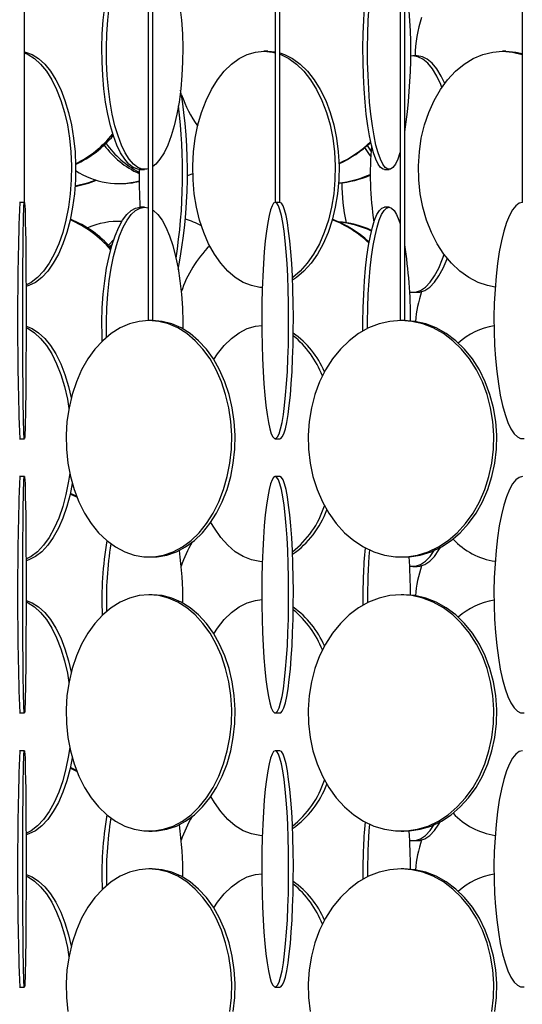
# Model space of a CAD drawing. Header units: millimetres. Extents: x 495 to 2657, y 518 to 2595.
# Tile 30 of 91: x 772 to 825, y 2048 to 2152. Entities that reach past the tile are written whole.
import ezdxf

# ---------------------------------------------------------------- set-up
doc = ezdxf.new("R2010")
doc.units = ezdxf.units.MM

msp = doc.modelspace()

# ---------------------------------------------------------------- linework, layer by layer
at = {"color": 7, "linetype": 'Continuous', "lineweight": 25}
for p, q in [((772.41, 2132.55), (772.41, 2574.8)), ((785.52, 2574.8), (785.52, 2120.05)), ((786.02, 2120.05), (786.02, 2574.8)), ((798.96, 2574.8), (798.96, 2132.55)), ((799.46, 2132.55), (799.46, 2574.8)), ((812.17, 2574.8), (812.17, 2120.05)), ((812.67, 2120.05), (812.67, 2574.8)), ((825.1, 2574.8), (825.1, 2132.55)), ((798.17, 2148.55), (797.77, 2148.55)), ((798.17, 2148.55), (798.96, 2148.48)), ((813.53, 2148.05), (813.28, 2148.03)), ((813.99, 2148.05), (813.53, 2148.05)), ((823.37, 2148.55), (823.02, 2148.55)), ((784.66, 2136.05), (785.13, 2136.05)), ((790.23, 2135.58), (789.63, 2135.36)), ((810.51, 2136.05), (811, 2136.05)), ((782.37, 2134.55), (782.67, 2134.55)), ((772.41, 2132.55), (771.91, 2132.55)), ((785.13, 2132.05), (784.66, 2132.05)), ((785.13, 2132.05), (785.52, 2131.99)), ((798.96, 2132.55), (798.96, 2132.55)), ((799.46, 2132.55), (798.96, 2132.55)), ((811, 2132.05), (810.51, 2132.05)), ((825.11, 2132.55), (825.1, 2132.55)), ((782.67, 2130.55), (782.37, 2130.55)), ((781.3, 2128.04), (781.9, 2128.68)), ((808.87, 2128.38), (808.91, 2128.44)), ((813.53, 2123.05), (813.99, 2123.05)), ((785.59, 2120.05), (785.52, 2120.05)), ((786.02, 2120.05), (785.59, 2120.05)), ((812.27, 2120.05), (812.17, 2120.05)), ((812.67, 2120.05), (812.27, 2120.05)), ((771.91, 2107.55), (772.41, 2107.55)), ((798.96, 2107.55), (799.46, 2107.55)), ((772.41, 2103.55), (771.91, 2103.55)), ((799.46, 2103.55), (798.96, 2103.55)), ((777.97, 2101.37), (777.26, 2101.7)), ((785.59, 2095.05), (785.95, 2095.05)), ((812.27, 2095.05), (812.57, 2095.05)), ((813.53, 2094.05), (813.99, 2094.05)), ((785.95, 2091.05), (785.59, 2091.05)), ((812.57, 2091.05), (812.27, 2091.05)), ((771.91, 2078.55), (772.41, 2078.55)), ((798.96, 2078.55), (799.46, 2078.55)), ((772.41, 2074.55), (771.91, 2074.55)), ((799.46, 2074.55), (798.96, 2074.55)), ((777.97, 2072.37), (777.26, 2072.7)), ((785.59, 2066.05), (785.95, 2066.05)), ((812.27, 2066.05), (812.57, 2066.05)), ((813.53, 2065.05), (813.99, 2065.05)), ((785.95, 2062.05), (785.59, 2062.05)), ((812.57, 2062.05), (812.27, 2062.05)), ((771.91, 2049.55), (772.41, 2049.55)), ((798.96, 2049.55), (799.46, 2049.55))]:
    msp.add_line(p, q, dxfattribs=at)
at = {"color": 7, "linetype": 'Continuous', "lineweight": 25, "flags": 128}
for points in [[(784.66, 2136.05), (784.42, 2136.07), (783.94, 2136.25), (783.48, 2136.59), (783.03, 2137.11), (782.6, 2137.79), (782.21, 2138.61), (781.84, 2139.58), (781.52, 2140.67), (781.24, 2141.88), (781.01, 2143.17), (780.83, 2144.55), (780.7, 2145.97), (780.63, 2147.44), (780.62, 2148.92), (780.66, 2150.39), (780.76, 2151.84), (780.91, 2153.25)], [(785.52, 2136.11), (785.37, 2136.07), (784.89, 2136.07), (784.42, 2136.25), (783.95, 2136.59), (783.5, 2137.11), (783.08, 2137.79), (782.68, 2138.61), (782.32, 2139.58), (781.99, 2140.67), (781.71, 2141.88), (781.48, 2143.17), (781.3, 2144.55), (781.18, 2145.97), (781.11, 2147.44), (781.09, 2148.92), (781.13, 2150.39), (781.23, 2151.84), (781.39, 2153.25)], [(788.88, 2153.25), (789.03, 2151.84), (789.13, 2150.39), (789.17, 2148.92), (789.16, 2147.44), (789.09, 2145.97), (788.96, 2144.55), (788.78, 2143.17), (788.55, 2141.88), (788.27, 2140.67), (787.95, 2139.58), (787.59, 2138.61), (787.19, 2137.79), (786.76, 2137.11), (786.31, 2136.59), (786.02, 2136.35)], [(810.51, 2136.05), (810.38, 2136.07), (810.11, 2136.25), (809.85, 2136.59), (809.6, 2137.11), (809.36, 2137.79), (809.13, 2138.61), (808.93, 2139.58), (808.75, 2140.67), (808.59, 2141.88), (808.46, 2143.17), (808.36, 2144.55), (808.29, 2145.97), (808.25, 2147.44), (808.24, 2148.92), (808.26, 2150.39), (808.32, 2151.84), (808.4, 2153.25)], [(812.17, 2137.81), (812.16, 2137.79), (811.92, 2137.11), (811.67, 2136.59), (811.41, 2136.25), (811.14, 2136.07), (810.87, 2136.07), (810.6, 2136.25), (810.34, 2136.59), (810.09, 2137.11), (809.85, 2137.79), (809.62, 2138.61), (809.42, 2139.58), (809.24, 2140.67), (809.08, 2141.88), (808.95, 2143.17), (808.85, 2144.55), (808.78, 2145.97), (808.74, 2147.44), (808.73, 2148.92), (808.75, 2150.39), (808.81, 2151.84), (808.89, 2153.25)], [(772.41, 2148.49), (772.54, 2148.46), (773.24, 2148.2), (773.92, 2147.77), (774.57, 2147.17), (775.18, 2146.42), (775.75, 2145.52), (776.26, 2144.49), (776.71, 2143.34), (777.09, 2142.08), (777.4, 2140.75), (777.62, 2139.34), (777.77, 2137.89), (777.83, 2136.42), (777.81, 2134.94), (777.71, 2133.47), (777.52, 2132.05), (777.25, 2130.67), (776.91, 2129.38), (776.49, 2128.17), (776.01, 2127.08), (775.47, 2126.11), (774.88, 2125.29), (774.25, 2124.61), (773.58, 2124.09), (772.89, 2123.75), (772.58, 2123.65)], [(772.41, 2148.36), (772.8, 2148.2), (773.48, 2147.77), (774.13, 2147.17), (774.75, 2146.42), (775.31, 2145.52), (775.82, 2144.49), (776.27, 2143.34), (776.65, 2142.08), (776.96, 2140.75), (777.19, 2139.34), (777.33, 2137.89), (777.4, 2136.42), (777.37, 2134.94), (777.27, 2133.47), (777.08, 2132.05), (776.81, 2130.67), (776.47, 2129.38), (776.06, 2128.17), (775.57, 2127.08), (775.04, 2126.11), (774.44, 2125.29), (773.81, 2124.61), (773.14, 2124.09), (772.58, 2123.8)], [(797.59, 2123.55), (797.32, 2123.57), (796.44, 2123.75), (795.57, 2124.09), (794.73, 2124.61), (793.93, 2125.29), (793.19, 2126.11), (792.52, 2127.08), (791.91, 2128.17), (791.39, 2129.38), (790.96, 2130.67), (790.63, 2132.05), (790.39, 2133.47), (790.26, 2134.94), (790.23, 2136.42), (790.31, 2137.89), (790.5, 2139.34), (790.78, 2140.75), (791.17, 2142.08), (791.64, 2143.34), (792.21, 2144.49), (792.85, 2145.52), (793.56, 2146.42), (794.33, 2147.17), (795.14, 2147.77), (796, 2148.2), (796.88, 2148.46), (797.77, 2148.55)], [(797.77, 2148.55), (798.66, 2148.46), (798.96, 2148.39)], [(799.46, 2148.36), (799.94, 2148.2), (800.8, 2147.77), (801.61, 2147.17), (802.38, 2146.42), (803.09, 2145.52), (803.73, 2144.49), (804.3, 2143.34), (804.77, 2142.08), (805.16, 2140.75), (805.44, 2139.34), (805.63, 2137.89), (805.71, 2136.42), (805.68, 2134.94), (805.55, 2133.47), (805.31, 2132.05), (804.98, 2130.67), (804.55, 2129.38), (804.03, 2128.17), (803.42, 2127.08), (802.75, 2126.11), (802, 2125.29), (801.21, 2124.61), (800.79, 2124.33)], [(799.46, 2148.23), (799.54, 2148.2), (800.4, 2147.77), (801.21, 2147.17), (801.98, 2146.42), (802.69, 2145.52), (803.34, 2144.49), (803.9, 2143.34), (804.38, 2142.08), (804.76, 2140.75), (805.05, 2139.34), (805.23, 2137.89), (805.31, 2136.42), (805.28, 2134.94), (805.15, 2133.47), (804.92, 2132.05), (804.58, 2130.67), (804.15, 2129.38), (803.63, 2128.17), (803.02, 2127.08), (802.35, 2126.11), (801.61, 2125.29), (800.81, 2124.61), (800.78, 2124.59)], [(816.6, 2144.72), (816.48, 2145.02), (816.05, 2145.92), (815.59, 2146.67), (815.1, 2147.27), (814.59, 2147.7), (814.06, 2147.96), (813.53, 2148.05)], [(816.89, 2145.13), (816.52, 2145.92), (816.06, 2146.67), (815.57, 2147.27), (815.05, 2147.7), (814.53, 2147.96), (813.99, 2148.05)], [(822.23, 2123.6), (821.44, 2123.75), (820.42, 2124.09), (819.43, 2124.61), (818.49, 2125.29), (817.61, 2126.11), (816.81, 2127.08), (816.1, 2128.17), (815.48, 2129.38), (814.97, 2130.67), (814.58, 2132.05), (814.3, 2133.47), (814.14, 2134.94), (814.11, 2136.42), (814.21, 2137.89), (814.42, 2139.34), (814.76, 2140.75), (815.22, 2142.08), (815.78, 2143.34), (816.44, 2144.49), (817.2, 2145.52), (818.04, 2146.42), (818.95, 2147.17), (819.92, 2147.77), (820.93, 2148.2), (821.97, 2148.46), (823.02, 2148.55)], [(823.02, 2148.55), (824.07, 2148.46), (825.1, 2148.2)], [(823.37, 2148.55), (824.43, 2148.46), (825.1, 2148.31)], [(809.06, 2137.45), (808.95, 2137.61), (808.45, 2138.36)], [(809.1, 2137.99), (808.74, 2138.58), (808.73, 2138.59)], [(779.98, 2134.92), (779.09, 2134.59), (777.78, 2134.26)], [(772.41, 2132.55), (772.44, 2132.46), (772.46, 2132.2), (772.48, 2131.77), (772.5, 2131.17), (772.51, 2130.42), (772.53, 2129.52), (772.55, 2128.49), (772.56, 2127.34), (772.57, 2126.08), (772.58, 2124.75), (772.59, 2123.34), (772.59, 2121.89), (772.59, 2120.42), (772.59, 2118.94), (772.59, 2117.47), (772.58, 2116.05), (772.57, 2114.67), (772.56, 2113.38), (772.55, 2112.17), (772.54, 2111.08), (772.52, 2110.11), (772.5, 2109.29), (772.49, 2108.61), (772.47, 2108.09), (772.45, 2107.75), (772.43, 2107.57), (772.4, 2107.57), (772.38, 2107.75), (772.36, 2108.09), (772.34, 2108.61), (772.33, 2109.29), (772.31, 2110.11), (772.29, 2111.08), (772.28, 2112.17), (772.27, 2113.38), (772.26, 2114.67), (772.25, 2116.05), (772.24, 2117.47), (772.24, 2118.94), (772.24, 2120.42), (772.24, 2121.89), (772.24, 2123.34), (772.25, 2124.75), (772.26, 2126.08), (772.27, 2127.34), (772.28, 2128.49), (772.3, 2129.52), (772.32, 2130.42), (772.33, 2131.17), (772.35, 2131.77), (772.37, 2132.2), (772.39, 2132.46), (772.41, 2132.55)], [(780.65, 2117.87), (780.63, 2118.44), (780.62, 2119.92), (780.66, 2121.39), (780.76, 2122.84), (780.91, 2124.25), (781.12, 2125.58), (781.38, 2126.84), (781.68, 2127.99), (782.02, 2129.02), (782.4, 2129.92), (782.81, 2130.67), (783.25, 2131.27), (783.71, 2131.7), (784.18, 2131.96), (784.66, 2132.05)], [(781.11, 2118.29), (781.11, 2118.44), (781.09, 2119.92), (781.13, 2121.39), (781.23, 2122.84), (781.39, 2124.25), (781.59, 2125.58), (781.85, 2126.84), (782.15, 2127.99), (782.49, 2129.02), (782.87, 2129.92), (783.29, 2130.67), (783.72, 2131.27), (784.18, 2131.7), (784.65, 2131.96), (785.13, 2132.05)], [(798.96, 2132.55), (798.79, 2132.46), (798.62, 2132.2), (798.46, 2131.77), (798.31, 2131.17), (798.16, 2130.42), (798.03, 2129.52), (797.91, 2128.49), (797.8, 2127.34), (797.71, 2126.08), (797.64, 2124.75), (797.59, 2123.34), (797.55, 2121.89), (797.54, 2120.42), (797.54, 2118.94), (797.57, 2117.47), (797.61, 2116.05), (797.67, 2114.67), (797.76, 2113.38), (797.85, 2112.17), (797.97, 2111.08), (798.1, 2110.11), (798.24, 2109.29), (798.39, 2108.61), (798.54, 2108.09), (798.71, 2107.75), (798.87, 2107.57), (799.04, 2107.57), (799.21, 2107.75), (799.37, 2108.09), (799.53, 2108.61), (799.68, 2109.29), (799.82, 2110.11), (799.95, 2111.08), (800.06, 2112.17), (800.16, 2113.38), (800.24, 2114.67), (800.31, 2116.05), (800.35, 2117.47), (800.38, 2118.94), (800.38, 2120.42), (800.37, 2121.89), (800.33, 2123.34), (800.28, 2124.75), (800.21, 2126.08), (800.12, 2127.34), (800.01, 2128.49), (799.89, 2129.52), (799.75, 2130.42), (799.61, 2131.17), (799.45, 2131.77), (799.29, 2132.2), (799.13, 2132.46), (798.96, 2132.55)], [(799.46, 2107.55), (799.54, 2107.57), (799.71, 2107.75), (799.87, 2108.09), (800.03, 2108.61), (800.18, 2109.29), (800.32, 2110.11), (800.45, 2111.08), (800.56, 2112.17), (800.66, 2113.38), (800.74, 2114.67), (800.8, 2116.05), (800.85, 2117.47), (800.87, 2118.94), (800.88, 2120.42), (800.86, 2121.89), (800.83, 2123.34), (800.77, 2124.75), (800.7, 2126.08), (800.61, 2127.34), (800.51, 2128.49), (800.38, 2129.52), (800.25, 2130.42), (800.11, 2131.17), (799.95, 2131.77), (799.79, 2132.2), (799.62, 2132.46), (799.46, 2132.55), (799.46, 2132.55)], [(808.24, 2118.95), (808.24, 2119.92), (808.26, 2121.39), (808.32, 2122.84), (808.4, 2124.25), (808.52, 2125.58), (808.66, 2126.84), (808.83, 2127.99), (809.03, 2129.02), (809.24, 2129.92), (809.47, 2130.67), (809.72, 2131.27), (809.98, 2131.7), (810.24, 2131.96), (810.51, 2132.05)], [(808.73, 2119.21), (808.73, 2119.92), (808.75, 2121.39), (808.81, 2122.84), (808.89, 2124.25), (809.01, 2125.58), (809.15, 2126.84), (809.32, 2127.99), (809.52, 2129.02), (809.73, 2129.92), (809.97, 2130.67), (810.21, 2131.27), (810.47, 2131.7), (810.74, 2131.96), (811, 2132.05)], [(811, 2132.05), (811.27, 2131.96), (811.54, 2131.7), (811.8, 2131.27), (812.04, 2130.67), (812.17, 2130.29)], [(825.11, 2132.55), (824.76, 2132.46), (824.41, 2132.2), (824.07, 2131.77), (823.74, 2131.17), (823.44, 2130.42), (823.15, 2129.52), (822.9, 2128.49), (822.67, 2127.34), (822.48, 2126.08), (822.33, 2124.75), (822.22, 2123.34), (822.14, 2121.89), (822.11, 2120.42), (822.12, 2118.94), (822.18, 2117.47), (822.27, 2116.05), (822.4, 2114.67), (822.57, 2113.38), (822.78, 2112.17), (823.02, 2111.08), (823.29, 2110.11), (823.59, 2109.29), (823.9, 2108.61), (824.24, 2108.09), (824.58, 2107.75), (824.93, 2107.57), (825.29, 2107.57)], [(786.02, 2131.74), (786.08, 2131.7), (786.54, 2131.27), (786.98, 2130.67), (787.39, 2129.92), (787.77, 2129.02), (788.12, 2127.99), (788.42, 2126.84), (788.67, 2125.58), (788.88, 2124.25), (789.03, 2122.84), (789.13, 2121.39), (789.17, 2119.92), (789.17, 2119.17)], [(781.49, 2127.85), (781.63, 2128.02), (781.72, 2128.13)], [(813.19, 2123.08), (813.26, 2123.07), (813.8, 2123.07), (814.33, 2123.25), (814.85, 2123.59), (815.35, 2124.11), (815.82, 2124.79), (816.27, 2125.61), (816.67, 2126.58), (816.84, 2127.05)], [(813.99, 2123.05), (814.26, 2123.07), (814.79, 2123.25), (815.31, 2123.59), (815.81, 2124.11), (816.29, 2124.79), (816.73, 2125.61), (817.14, 2126.58), (817.16, 2126.63)], [(772.59, 2119.45), (773.24, 2119.2), (773.92, 2118.77), (774.57, 2118.17), (775.18, 2117.42), (775.75, 2116.52), (776.26, 2115.49), (776.71, 2114.34), (777.09, 2113.08), (777.37, 2111.88)], [(785.59, 2120.05), (784.56, 2119.96), (783.53, 2119.7), (782.54, 2119.27), (781.59, 2118.67), (780.7, 2117.92), (779.87, 2117.02), (779.13, 2115.99), (778.47, 2114.84), (777.92, 2113.58), (777.47, 2112.25), (777.14, 2110.84), (776.92, 2109.39), (776.83, 2107.92), (776.86, 2106.44), (777.02, 2104.97), (777.29, 2103.55), (777.68, 2102.17), (778.18, 2100.88), (778.79, 2099.67), (779.49, 2098.58), (780.27, 2097.61), (781.14, 2096.79), (782.06, 2096.11), (783.03, 2095.59), (784.04, 2095.25), (785.07, 2095.07), (786.11, 2095.07), (787.14, 2095.25), (788.15, 2095.59), (789.13, 2096.11), (790.05, 2096.79), (790.91, 2097.61), (791.7, 2098.58), (792.4, 2099.67), (793, 2100.88), (793.5, 2102.17), (793.89, 2103.55), (794.17, 2104.97), (794.32, 2106.44), (794.35, 2107.92), (794.26, 2109.39), (794.05, 2110.84), (793.71, 2112.25), (793.27, 2113.58), (792.71, 2114.84), (792.06, 2115.99), (791.31, 2117.02), (790.49, 2117.92), (789.59, 2118.67), (788.64, 2119.27), (787.65, 2119.7), (786.63, 2119.96), (785.59, 2120.05)], [(785.95, 2095.05), (786.47, 2095.07), (787.5, 2095.25), (788.51, 2095.59), (789.48, 2096.11), (790.41, 2096.79), (791.27, 2097.61), (792.05, 2098.58), (792.75, 2099.67), (793.36, 2100.88), (793.86, 2102.17), (794.25, 2103.55), (794.52, 2104.97), (794.68, 2106.44), (794.71, 2107.92), (794.62, 2109.39), (794.4, 2110.84), (794.07, 2112.25), (793.62, 2113.58), (793.07, 2114.84), (792.41, 2115.99), (791.67, 2117.02), (790.84, 2117.92), (789.95, 2118.67), (789, 2119.27), (788.01, 2119.7), (786.99, 2119.96), (785.95, 2120.05)], [(792.46, 2115.92), (792.85, 2116.52), (793.56, 2117.42), (794.33, 2118.17), (795.14, 2118.77), (796, 2119.2), (796.88, 2119.46), (797.54, 2119.54)], [(812.27, 2120.05), (811.1, 2119.96), (809.96, 2119.7), (808.84, 2119.27), (807.78, 2118.67), (806.77, 2117.92), (805.85, 2117.02), (805.01, 2115.99), (804.28, 2114.84), (803.66, 2113.58), (803.15, 2112.25), (802.78, 2110.84), (802.54, 2109.39), (802.44, 2107.92), (802.47, 2106.44), (802.64, 2104.97), (802.95, 2103.55), (803.39, 2102.17), (803.95, 2100.88), (804.63, 2099.67), (805.42, 2098.58), (806.3, 2097.61), (807.27, 2096.79), (808.3, 2096.11), (809.39, 2095.59), (810.53, 2095.25), (811.68, 2095.07), (812.85, 2095.07), (814, 2095.25), (815.14, 2095.59), (816.23, 2096.11), (817.26, 2096.79), (818.23, 2097.61), (819.11, 2098.58), (819.9, 2099.67), (820.58, 2100.88), (821.14, 2102.17), (821.58, 2103.55), (821.89, 2104.97), (822.06, 2106.44), (822.09, 2107.92), (821.99, 2109.39), (821.75, 2110.84), (821.38, 2112.25), (820.88, 2113.58), (820.25, 2114.84), (819.52, 2115.99), (818.68, 2117.02), (817.76, 2117.92), (816.75, 2118.67), (815.69, 2119.27), (814.57, 2119.7), (813.43, 2119.96), (812.27, 2120.05)], [(812.57, 2095.05), (813.16, 2095.07), (814.31, 2095.25), (815.45, 2095.59), (816.54, 2096.11), (817.57, 2096.79), (818.54, 2097.61), (819.42, 2098.58), (820.21, 2099.67), (820.89, 2100.88), (821.45, 2102.17), (821.89, 2103.55), (822.19, 2104.97), (822.37, 2106.44), (822.4, 2107.92), (822.3, 2109.39), (822.06, 2110.84), (821.68, 2112.25), (821.18, 2113.58), (820.56, 2114.84), (819.83, 2115.99), (818.99, 2117.02), (818.07, 2117.92), (817.06, 2118.67), (816, 2119.27), (814.88, 2119.7), (813.74, 2119.96), (812.57, 2120.05)], [(772.59, 2119.3), (772.8, 2119.2), (773.48, 2118.77), (774.13, 2118.17), (774.75, 2117.42), (775.31, 2116.52), (775.82, 2115.49), (776.27, 2114.34), (776.65, 2113.08), (776.96, 2111.75), (777.13, 2110.77)], [(777.21, 2103.92), (777.08, 2103.05), (776.81, 2101.67), (776.47, 2100.38), (776.06, 2099.17), (775.57, 2098.08), (775.04, 2097.11), (774.44, 2096.29), (773.81, 2095.61), (773.14, 2095.09), (772.58, 2094.8)], [(772.41, 2103.55), (772.44, 2103.46), (772.46, 2103.2), (772.48, 2102.77), (772.5, 2102.17), (772.51, 2101.42), (772.53, 2100.52), (772.55, 2099.49), (772.56, 2098.34), (772.57, 2097.08), (772.58, 2095.75), (772.59, 2094.34), (772.59, 2092.89), (772.59, 2091.42), (772.59, 2089.94), (772.59, 2088.47), (772.58, 2087.05), (772.57, 2085.67), (772.56, 2084.38), (772.55, 2083.17), (772.54, 2082.08), (772.52, 2081.11), (772.5, 2080.29), (772.49, 2079.61), (772.47, 2079.09), (772.45, 2078.75), (772.43, 2078.57), (772.4, 2078.57), (772.38, 2078.75), (772.36, 2079.09), (772.34, 2079.61), (772.33, 2080.29), (772.31, 2081.11), (772.29, 2082.08), (772.28, 2083.17), (772.27, 2084.38), (772.26, 2085.67), (772.25, 2087.05), (772.24, 2088.47), (772.24, 2089.94), (772.24, 2091.42), (772.24, 2092.89), (772.24, 2094.34), (772.25, 2095.75), (772.26, 2097.08), (772.27, 2098.34), (772.28, 2099.49), (772.3, 2100.52), (772.32, 2101.42), (772.33, 2102.17), (772.35, 2102.77), (772.37, 2103.2), (772.39, 2103.46), (772.41, 2103.55)], [(777.48, 2102.81), (777.25, 2101.67), (776.91, 2100.38), (776.49, 2099.17), (776.01, 2098.08), (775.47, 2097.11), (774.88, 2096.29), (774.25, 2095.61), (773.58, 2095.09), (772.89, 2094.75), (772.6, 2094.65)], [(798.96, 2103.55), (798.79, 2103.46), (798.62, 2103.2), (798.46, 2102.77), (798.31, 2102.17), (798.16, 2101.42), (798.03, 2100.52), (797.91, 2099.49), (797.8, 2098.34), (797.71, 2097.08), (797.64, 2095.75), (797.59, 2094.34), (797.55, 2092.89), (797.54, 2091.42), (797.54, 2089.94), (797.57, 2088.47), (797.61, 2087.05), (797.67, 2085.67), (797.76, 2084.38), (797.85, 2083.17), (797.97, 2082.08), (798.1, 2081.11), (798.24, 2080.29), (798.39, 2079.61), (798.54, 2079.09), (798.71, 2078.75), (798.87, 2078.57), (799.04, 2078.57), (799.21, 2078.75), (799.37, 2079.09), (799.53, 2079.61), (799.68, 2080.29), (799.82, 2081.11), (799.95, 2082.08), (800.06, 2083.17), (800.16, 2084.38), (800.24, 2085.67), (800.31, 2087.05), (800.35, 2088.47), (800.38, 2089.94), (800.38, 2091.42), (800.37, 2092.89), (800.33, 2094.34), (800.28, 2095.75), (800.21, 2097.08), (800.12, 2098.34), (800.01, 2099.49), (799.89, 2100.52), (799.75, 2101.42), (799.61, 2102.17), (799.45, 2102.77), (799.29, 2103.2), (799.13, 2103.46), (798.96, 2103.55)], [(799.46, 2078.55), (799.54, 2078.57), (799.71, 2078.75), (799.87, 2079.09), (800.03, 2079.61), (800.18, 2080.29), (800.32, 2081.11), (800.45, 2082.08), (800.56, 2083.17), (800.66, 2084.38), (800.74, 2085.67), (800.8, 2087.05), (800.85, 2088.47), (800.87, 2089.94), (800.88, 2091.42), (800.86, 2092.89), (800.83, 2094.34), (800.77, 2095.75), (800.7, 2097.08), (800.61, 2098.34), (800.51, 2099.49), (800.38, 2100.52), (800.25, 2101.42), (800.11, 2102.17), (799.95, 2102.77), (799.79, 2103.2), (799.62, 2103.46), (799.46, 2103.55), (799.46, 2103.55)], [(825.11, 2103.55), (824.76, 2103.46), (824.41, 2103.2), (824.07, 2102.77), (823.74, 2102.17), (823.44, 2101.42), (823.15, 2100.52), (822.9, 2099.49), (822.67, 2098.34), (822.48, 2097.08), (822.33, 2095.75), (822.22, 2094.34), (822.14, 2092.89), (822.11, 2091.42), (822.12, 2089.94), (822.18, 2088.47), (822.27, 2087.05), (822.4, 2085.67), (822.57, 2084.38), (822.78, 2083.17), (823.02, 2082.08), (823.29, 2081.11), (823.59, 2080.29), (823.9, 2079.61), (824.24, 2079.09), (824.58, 2078.75), (824.93, 2078.57), (825.29, 2078.57)], [(777.93, 2101.48), (777.29, 2101.77), (777.27, 2101.77)], [(797.59, 2094.55), (797.32, 2094.57), (796.44, 2094.75), (795.57, 2095.09), (794.73, 2095.61), (793.93, 2096.29), (793.19, 2097.11), (792.52, 2098.08), (792.15, 2098.71)], [(813.19, 2094.08), (813.26, 2094.07), (813.8, 2094.07), (814.33, 2094.25), (814.85, 2094.59), (815.35, 2095.11), (815.79, 2095.74)], [(813.99, 2094.05), (814.26, 2094.07), (814.79, 2094.25), (815.31, 2094.59), (815.81, 2095.11), (816.29, 2095.79), (816.45, 2096.06)], [(772.59, 2090.45), (773.24, 2090.2), (773.92, 2089.77), (774.57, 2089.17), (775.18, 2088.42), (775.75, 2087.52), (776.26, 2086.49), (776.71, 2085.34), (777.09, 2084.08), (777.37, 2082.88)], [(772.59, 2090.3), (772.8, 2090.2), (773.48, 2089.77), (774.13, 2089.17), (774.75, 2088.42), (775.31, 2087.52), (775.82, 2086.49), (776.27, 2085.34), (776.65, 2084.08), (776.96, 2082.75), (777.13, 2081.77)], [(785.59, 2091.05), (784.56, 2090.96), (783.53, 2090.7), (782.54, 2090.27), (781.59, 2089.67), (780.7, 2088.92), (779.87, 2088.02), (779.13, 2086.99), (778.47, 2085.84), (777.92, 2084.58), (777.47, 2083.25), (777.14, 2081.84), (776.92, 2080.39), (776.83, 2078.92), (776.86, 2077.44), (777.02, 2075.97), (777.29, 2074.55), (777.68, 2073.17), (778.18, 2071.88), (778.79, 2070.67), (779.49, 2069.58), (780.27, 2068.61), (781.14, 2067.79), (782.06, 2067.11), (783.03, 2066.59), (784.04, 2066.25), (785.07, 2066.07), (786.11, 2066.07), (787.14, 2066.25), (788.15, 2066.59), (789.13, 2067.11), (790.05, 2067.79), (790.91, 2068.61), (791.7, 2069.58), (792.4, 2070.67), (793, 2071.88), (793.5, 2073.17), (793.89, 2074.55), (794.17, 2075.97), (794.32, 2077.44), (794.35, 2078.92), (794.26, 2080.39), (794.05, 2081.84), (793.71, 2083.25), (793.27, 2084.58), (792.71, 2085.84), (792.06, 2086.99), (791.31, 2088.02), (790.49, 2088.92), (789.59, 2089.67), (788.64, 2090.27), (787.65, 2090.7), (786.63, 2090.96), (785.59, 2091.05)], [(785.95, 2066.05), (786.47, 2066.07), (787.5, 2066.25), (788.51, 2066.59), (789.48, 2067.11), (790.41, 2067.79), (791.27, 2068.61), (792.05, 2069.58), (792.75, 2070.67), (793.36, 2071.88), (793.86, 2073.17), (794.25, 2074.55), (794.52, 2075.97), (794.68, 2077.44), (794.71, 2078.92), (794.62, 2080.39), (794.4, 2081.84), (794.07, 2083.25), (793.62, 2084.58), (793.07, 2085.84), (792.41, 2086.99), (791.67, 2088.02), (790.84, 2088.92), (789.95, 2089.67), (789, 2090.27), (788.01, 2090.7), (786.99, 2090.96), (785.95, 2091.05), (785.95, 2091.05)], [(792.46, 2086.92), (792.85, 2087.52), (793.56, 2088.42), (794.33, 2089.17), (795.14, 2089.77), (796, 2090.2), (796.88, 2090.46), (797.54, 2090.54)], [(812.27, 2091.05), (811.1, 2090.96), (809.96, 2090.7), (808.84, 2090.27), (807.78, 2089.67), (806.77, 2088.92), (805.85, 2088.02), (805.01, 2086.99), (804.28, 2085.84), (803.66, 2084.58), (803.15, 2083.25), (802.78, 2081.84), (802.54, 2080.39), (802.44, 2078.92), (802.47, 2077.44), (802.64, 2075.97), (802.95, 2074.55), (803.39, 2073.17), (803.95, 2071.88), (804.63, 2070.67), (805.42, 2069.58), (806.3, 2068.61), (807.27, 2067.79), (808.3, 2067.11), (809.39, 2066.59), (810.53, 2066.25), (811.68, 2066.07), (812.85, 2066.07), (814, 2066.25), (815.14, 2066.59), (816.23, 2067.11), (817.26, 2067.79), (818.23, 2068.61), (819.11, 2069.58), (819.9, 2070.67), (820.58, 2071.88), (821.14, 2073.17), (821.58, 2074.55), (821.89, 2075.97), (822.06, 2077.44), (822.09, 2078.92), (821.99, 2080.39), (821.75, 2081.84), (821.38, 2083.25), (820.88, 2084.58), (820.25, 2085.84), (819.52, 2086.99), (818.68, 2088.02), (817.76, 2088.92), (816.75, 2089.67), (815.69, 2090.27), (814.57, 2090.7), (813.43, 2090.96), (812.27, 2091.05)], [(812.57, 2066.05), (813.16, 2066.07), (814.31, 2066.25), (815.45, 2066.59), (816.54, 2067.11), (817.57, 2067.79), (818.54, 2068.61), (819.42, 2069.58), (820.21, 2070.67), (820.89, 2071.88), (821.45, 2073.17), (821.89, 2074.55), (822.19, 2075.97), (822.37, 2077.44), (822.4, 2078.92), (822.3, 2080.39), (822.06, 2081.84), (821.68, 2083.25), (821.18, 2084.58), (820.56, 2085.84), (819.83, 2086.99), (818.99, 2088.02), (818.07, 2088.92), (817.06, 2089.67), (816, 2090.27), (814.88, 2090.7), (813.74, 2090.96), (812.57, 2091.05), (812.57, 2091.05)], [(777.21, 2074.92), (777.08, 2074.05), (776.81, 2072.67), (776.47, 2071.38), (776.06, 2070.17), (775.57, 2069.08), (775.04, 2068.11), (774.44, 2067.29), (773.81, 2066.61), (773.14, 2066.09), (772.58, 2065.8)], [(772.41, 2074.55), (772.44, 2074.46), (772.46, 2074.2), (772.48, 2073.77), (772.5, 2073.17), (772.51, 2072.42), (772.53, 2071.52), (772.55, 2070.49), (772.56, 2069.34), (772.57, 2068.08), (772.58, 2066.75), (772.59, 2065.34), (772.59, 2063.89), (772.59, 2062.42), (772.59, 2060.94), (772.59, 2059.47), (772.58, 2058.05), (772.57, 2056.67), (772.56, 2055.38), (772.55, 2054.17), (772.54, 2053.08), (772.52, 2052.11), (772.5, 2051.29), (772.49, 2050.61), (772.47, 2050.09), (772.45, 2049.75), (772.43, 2049.57), (772.4, 2049.57), (772.38, 2049.75), (772.36, 2050.09), (772.34, 2050.61), (772.33, 2051.29), (772.31, 2052.11), (772.29, 2053.08), (772.28, 2054.17), (772.27, 2055.38), (772.26, 2056.67), (772.25, 2058.05), (772.24, 2059.47), (772.24, 2060.94), (772.24, 2062.42), (772.24, 2063.89), (772.24, 2065.34), (772.25, 2066.75), (772.26, 2068.08), (772.27, 2069.34), (772.28, 2070.49), (772.3, 2071.52), (772.32, 2072.42), (772.33, 2073.17), (772.35, 2073.77), (772.37, 2074.2), (772.39, 2074.46), (772.41, 2074.55)], [(777.48, 2073.81), (777.25, 2072.67), (776.91, 2071.38), (776.49, 2070.17), (776.01, 2069.08), (775.47, 2068.11), (774.88, 2067.29), (774.25, 2066.61), (773.58, 2066.09), (772.89, 2065.75), (772.6, 2065.65)], [(798.96, 2074.55), (798.79, 2074.46), (798.62, 2074.2), (798.46, 2073.77), (798.31, 2073.17), (798.16, 2072.42), (798.03, 2071.52), (797.91, 2070.49), (797.8, 2069.34), (797.71, 2068.08), (797.64, 2066.75), (797.59, 2065.34), (797.55, 2063.89), (797.54, 2062.42), (797.54, 2060.94), (797.57, 2059.47), (797.61, 2058.05), (797.67, 2056.67), (797.76, 2055.38), (797.85, 2054.17), (797.97, 2053.08), (798.1, 2052.11), (798.24, 2051.29), (798.39, 2050.61), (798.54, 2050.09), (798.71, 2049.75), (798.87, 2049.57), (799.04, 2049.57), (799.21, 2049.75), (799.37, 2050.09), (799.53, 2050.61), (799.68, 2051.29), (799.82, 2052.11), (799.95, 2053.08), (800.06, 2054.17), (800.16, 2055.38), (800.24, 2056.67), (800.31, 2058.05), (800.35, 2059.47), (800.38, 2060.94), (800.38, 2062.42), (800.37, 2063.89), (800.33, 2065.34), (800.28, 2066.75), (800.21, 2068.08), (800.12, 2069.34), (800.01, 2070.49), (799.89, 2071.52), (799.75, 2072.42), (799.61, 2073.17), (799.45, 2073.77), (799.29, 2074.2), (799.13, 2074.46), (798.96, 2074.55)], [(799.46, 2049.55), (799.54, 2049.57), (799.71, 2049.75), (799.87, 2050.09), (800.03, 2050.61), (800.18, 2051.29), (800.32, 2052.11), (800.45, 2053.08), (800.56, 2054.17), (800.66, 2055.38), (800.74, 2056.67), (800.8, 2058.05), (800.85, 2059.47), (800.87, 2060.94), (800.88, 2062.42), (800.86, 2063.89), (800.83, 2065.34), (800.77, 2066.75), (800.7, 2068.08), (800.61, 2069.34), (800.51, 2070.49), (800.38, 2071.52), (800.25, 2072.42), (800.11, 2073.17), (799.95, 2073.77), (799.79, 2074.2), (799.62, 2074.46), (799.46, 2074.55), (799.46, 2074.55)], [(825.11, 2074.55), (824.76, 2074.46), (824.41, 2074.2), (824.07, 2073.77), (823.74, 2073.17), (823.44, 2072.42), (823.15, 2071.52), (822.9, 2070.49), (822.67, 2069.34), (822.48, 2068.08), (822.33, 2066.75), (822.22, 2065.34), (822.14, 2063.89), (822.11, 2062.42), (822.12, 2060.94), (822.18, 2059.47), (822.27, 2058.05), (822.4, 2056.67), (822.57, 2055.38), (822.78, 2054.17), (823.02, 2053.08), (823.29, 2052.11), (823.59, 2051.29), (823.9, 2050.61), (824.24, 2050.09), (824.58, 2049.75), (824.93, 2049.57), (825.29, 2049.57)], [(777.93, 2072.48), (777.29, 2072.77), (777.27, 2072.77)], [(797.59, 2065.55), (797.32, 2065.57), (796.44, 2065.75), (795.57, 2066.09), (794.73, 2066.61), (793.93, 2067.29), (793.19, 2068.11), (792.52, 2069.08), (792.15, 2069.71)], [(813.19, 2065.08), (813.26, 2065.07), (813.8, 2065.07), (814.33, 2065.25), (814.85, 2065.59), (815.35, 2066.11), (815.79, 2066.74)], [(813.99, 2065.05), (814.26, 2065.07), (814.79, 2065.25), (815.31, 2065.59), (815.81, 2066.11), (816.29, 2066.79), (816.45, 2067.06)], [(772.59, 2061.45), (773.24, 2061.2), (773.92, 2060.77), (774.57, 2060.17), (775.18, 2059.42), (775.75, 2058.52), (776.26, 2057.49), (776.71, 2056.34), (777.09, 2055.08), (777.37, 2053.88)], [(772.59, 2061.3), (772.8, 2061.2), (773.48, 2060.77), (774.13, 2060.17), (774.75, 2059.42), (775.31, 2058.52), (775.82, 2057.49), (776.27, 2056.34), (776.65, 2055.08), (776.96, 2053.75), (777.13, 2052.77)], [(785.59, 2062.05), (784.56, 2061.96), (783.53, 2061.7), (782.54, 2061.27), (781.59, 2060.67), (780.7, 2059.92), (779.87, 2059.02), (779.13, 2057.99), (778.47, 2056.84), (777.92, 2055.58), (777.47, 2054.25), (777.14, 2052.84), (776.92, 2051.39), (776.83, 2049.92), (776.86, 2048.44), (777.02, 2046.97)], [(794.17, 2046.97), (794.32, 2048.44), (794.35, 2049.92), (794.26, 2051.39), (794.05, 2052.84), (793.71, 2054.25), (793.27, 2055.58), (792.71, 2056.84), (792.06, 2057.99), (791.31, 2059.02), (790.49, 2059.92), (789.59, 2060.67), (788.64, 2061.27), (787.65, 2061.7), (786.63, 2061.96), (785.59, 2062.05)], [(794.52, 2046.97), (794.68, 2048.44), (794.71, 2049.92), (794.62, 2051.39), (794.4, 2052.84), (794.07, 2054.25), (793.62, 2055.58), (793.07, 2056.84), (792.41, 2057.99), (791.67, 2059.02), (790.84, 2059.92), (789.95, 2060.67), (789, 2061.27), (788.01, 2061.7), (786.99, 2061.96), (785.95, 2062.05), (785.95, 2062.05)], [(792.46, 2057.92), (792.85, 2058.52), (793.56, 2059.42), (794.33, 2060.17), (795.14, 2060.77), (796, 2061.2), (796.88, 2061.46), (797.54, 2061.54)], [(812.27, 2062.05), (811.1, 2061.96), (809.96, 2061.7), (808.84, 2061.27), (807.78, 2060.67), (806.77, 2059.92), (805.85, 2059.02), (805.01, 2057.99), (804.28, 2056.84), (803.66, 2055.58), (803.15, 2054.25), (802.78, 2052.84), (802.54, 2051.39), (802.44, 2049.92), (802.47, 2048.44), (802.64, 2046.97)], [(821.89, 2046.97), (822.06, 2048.44), (822.09, 2049.92), (821.99, 2051.39), (821.75, 2052.84), (821.38, 2054.25), (820.88, 2055.58), (820.25, 2056.84), (819.52, 2057.99), (818.68, 2059.02), (817.76, 2059.92), (816.75, 2060.67), (815.69, 2061.27), (814.57, 2061.7), (813.43, 2061.96), (812.27, 2062.05)], [(822.19, 2046.97), (822.37, 2048.44), (822.4, 2049.92), (822.3, 2051.39), (822.06, 2052.84), (821.68, 2054.25), (821.18, 2055.58), (820.56, 2056.84), (819.83, 2057.99), (818.99, 2059.02), (818.07, 2059.92), (817.06, 2060.67), (816, 2061.27), (814.88, 2061.7), (813.74, 2061.96), (812.57, 2062.05), (812.57, 2062.05)]]:
    msp.add_lwpolyline(points, dxfattribs=at)
at = {"color": 7, "linetype": 'Continuous', "lineweight": 25}
for centre, radius, start, end in [((756.04, 2148.55), 57.27, 351.4361, 8.5639), ((826.27, 2148.05), 12.5, 161.0359, 180), ((736.1, 2135.67), 53.57, 349.0257, 9.4221), ((800.95, 2148), 12.58, 198.8216, 215.8813), ((731, 2135.64), 58.16, 351.11, 7.0418), ((772.67, 2147.17), 11.72, 296.1253, 320.9749), ((772.89, 2147.13), 11.66, 295.0613, 320.0098), ((788.41, 2144.11), 9.34, 216.0566, 245.5708), ((788.87, 2144.24), 9.52, 214.8082, 242.9647), ((800.53, 2147.78), 12.25, 294.9674, 314.0577), ((800.63, 2147.78), 12.24, 294.4677, 313.5372), ((842.18, 2135.56), 33.17, 174.8122, 188.8391), ((782.36, 2142.69), 8.14, 236.2529, 285.6165), ((850.79, 2135.54), 66.24, 179.5549, 183.0202), ((804.51, 2145.49), 10.94, 276.0439, 294.2988), ((804.7, 2145.48), 10.93, 275.0527, 293.252), ((775.66, 2145.87), 11.82, 280.3154, 291.8112), ((782.67, 2142.53), 7.98, 270.0395, 283.6677), ((825.15, 2134.51), 19.13, 179.6556, 192.3962), ((1118.21, 2120.05), 346.52, 177.9327, 182.0673), ((772.74, 2120.01), 11.6, 40.5686, 67.0913), ((772.98, 2120.09), 11.52, 41.5302, 68.1005), ((782.38, 2122.48), 8.07, 87.4666, 113.9184), ((787.39, 2123.6), 7.48, 59.8537, 73.9634), ((800.54, 2119.33), 12.23, 47.0004, 68.66), ((800.64, 2119.34), 12.23, 47.6984, 69.1063), ((804.7, 2119.61), 10.94, 65.9178, 85.2607), ((804.51, 2119.6), 10.95, 64.9712, 84.0184), ((800.91, 2119.12), 12.54, 135.1371, 161.5817), ((760.93, 2120.1), 52.35, 359.9049, 8.7606), ((826.27, 2119.05), 12.5, 161.0359, 175.8594), ((823.24, 2112.25), 7.32, 98.8701, 132.1301), ((795.36, 2110.91), 9.56, 22.9316, 54.8022), ((794.41, 2110.5), 10.24, 21.2699, 50.8893), ((1118.21, 2091.05), 346.52, 177.9327, 182.0673), ((794.52, 2103.57), 10.14, 308.0872, 342.0535), ((795.3, 2103.3), 9.68, 304.5784, 340.2683), ((815.67, 2090.62), 35.06, 169.8988, 182.8552), ((800.97, 2090.09), 12.61, 148.9185, 161.5455), ((823.37, 2102.16), 7.65, 223.0451, 261.4868), ((817.06, 2090.58), 35.97, 170.6235, 182.0603), ((753.07, 2090.61), 36.11, 359.301, 8.1543), ((871.2, 2090.63), 62.97, 175.0931, 180.6199), ((871.85, 2090.64), 63.13, 175.3233, 180.3882), ((749.24, 2090.64), 64.04, 0.3406, 3.9692), ((826.27, 2090.05), 12.5, 161.0359, 175.8594), ((823.24, 2083.25), 7.32, 98.8701, 132.1301), ((795.36, 2081.91), 9.56, 22.9316, 54.8022), ((794.41, 2081.5), 10.24, 21.2699, 50.8893), ((1118.21, 2062.05), 346.52, 177.9327, 182.0673), ((794.52, 2074.57), 10.14, 308.0872, 342.0535), ((795.3, 2074.3), 9.68, 304.5784, 340.2683), ((815.67, 2061.62), 35.06, 169.8988, 182.8552), ((817.06, 2061.58), 35.97, 170.6235, 182.0603), ((800.97, 2061.09), 12.61, 148.9185, 161.5455), ((823.37, 2073.16), 7.65, 223.0451, 261.4868), ((753.07, 2061.61), 36.11, 359.301, 8.1543), ((871.2, 2061.63), 62.97, 175.0931, 180.6199), ((871.85, 2061.64), 63.13, 175.3233, 180.3882), ((749.24, 2061.64), 64.04, 0.3406, 3.9692), ((826.27, 2061.05), 12.5, 161.0359, 175.8594), ((823.24, 2054.25), 7.32, 98.8701, 132.1301), ((795.36, 2052.91), 9.56, 22.9316, 54.8022), ((794.41, 2052.5), 10.24, 21.2699, 50.8893)]:
    msp.add_arc(centre, radius, start, end, dxfattribs=at)

doc.saveas('drawing.dxf')
